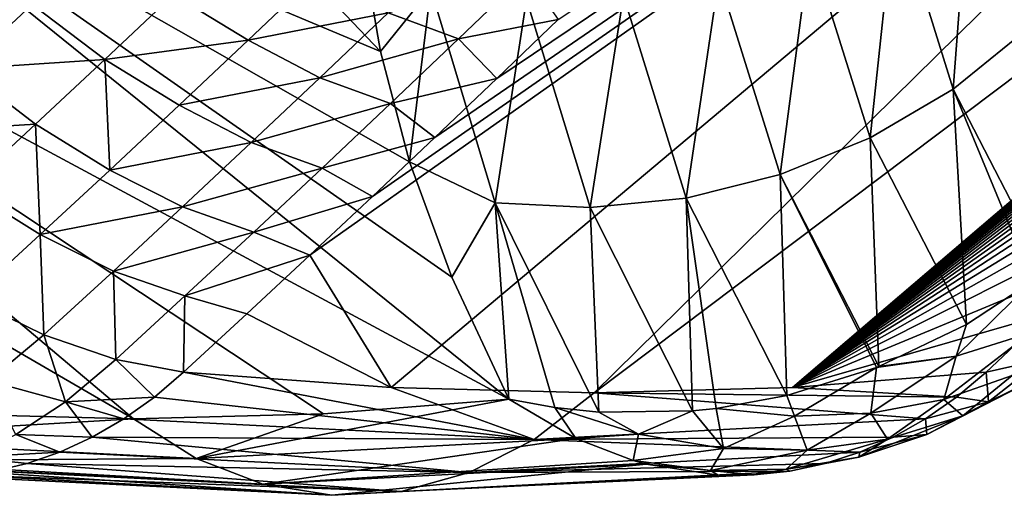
# Model space of a CAD drawing. Header units: metres. Extents: x -82 to 82, y -464 to 32.
# Tile 52 of 256: x -54.14 to -50.79, y -61.41 to -59.79. Entities that reach past the tile are written whole.
import ezdxf

# ---------------------------------------------------------------- set-up
doc = ezdxf.new("R2010")
doc.units = ezdxf.units.M
doc.layers.add('solid_K244121000C07', color=7, linetype='CONTINUOUS')

msp = doc.modelspace()

# ---------------------------------------------------------------- linework, layer by layer
at = {"layer": 'solid_K244121000C07'}
for points in [[(-55.75795, -59.831226, 55.143814), (-56.469971, -59.485954, 55.22818), (-48.580711, -53.500381, 48.846119)], [(-55.75795, -59.831226, 55.143814), (-48.580711, -53.500381, 48.846119), (-48.773193, -53.725422, 49.044632)], [(-55.75795, -59.831226, 55.143814), (-48.773193, -53.725422, 49.044632), (-48.968895, -53.952747, 49.24556)], [(-55.75795, -59.831226, 55.143814), (-48.968895, -53.952747, 49.24556), (-49.168049, -54.182446, 49.449043)], [(-55.75795, -59.831226, 55.143814), (-49.168049, -54.182446, 49.449043), (-49.370975, -54.414627, 49.655273)], [(-55.75795, -59.831226, 55.143814), (-49.370975, -54.414627, 49.655273), (-49.577988, -54.649406, 49.864452)], [(-55.75795, -59.831226, 55.143814), (-49.577988, -54.649406, 49.864452), (-49.789402, -54.886894, 50.076775)], [(-55.75795, -59.831226, 55.143814), (-49.789402, -54.886894, 50.076775), (-50.005539, -55.127205, 50.292439)], [(-55.75795, -59.831226, 55.143814), (-50.005539, -55.127205, 50.292439), (-50.226711, -55.370453, 50.511635)], [(-55.75795, -59.831226, 55.143814), (-50.226711, -55.370453, 50.511635), (-50.420532, -55.581367, 50.702488)], [(-55.75795, -59.831226, 55.143814), (-50.420532, -55.581367, 50.702488), (-50.618145, -55.794708, 50.896126)], [(-55.75795, -59.831226, 55.143814), (-50.618145, -55.794708, 50.896126), (-50.819225, -56.010517, 51.092442)], [(-55.75795, -59.831226, 55.143814), (-50.819225, -56.010517, 51.092442), (-51.023769, -56.228626, 51.291351)], [(-55.75795, -59.831226, 55.143814), (-51.023769, -56.228626, 51.291351), (-51.231781, -56.448864, 51.492771)], [(-55.75795, -59.831226, 55.143814), (-51.231781, -56.448864, 51.492771), (-51.443264, -56.671059, 51.696617)], [(-55.75795, -59.831226, 55.143814), (-51.443264, -56.671059, 51.696617), (-51.658215, -56.895039, 51.902805)], [(-55.75795, -59.831226, 55.143814), (-51.658215, -56.895039, 51.902805), (-51.849144, -57.09235, 52.085079)], [(-46.653507, -56.8904, 55.04879), (-51.511494, -61.042473, 58.019157), (-52.185547, -61.059891, 57.265736)], [(-48.045006, -56.979919, 53.481045), (-46.653507, -56.8904, 55.04879), (-52.185547, -61.059891, 57.265736)], [(-46.653507, -56.8904, 55.04879), (-46.864944, -57.104511, 55.227833), (-51.511494, -61.042473, 58.019157)], [(-53.151234, -60.592537, 55.417961), (-52.938457, -60.392899, 55.225487), (-48.045006, -56.979919, 53.481045)], [(-52.875538, -61.042473, 56.526859), (-53.151234, -60.592537, 55.417961), (-48.045006, -56.979919, 53.481045)], [(-52.938457, -60.392899, 55.225487), (-52.72694, -60.192738, 55.033211), (-48.045006, -56.979919, 53.481045)], [(-52.875538, -61.042473, 56.526859), (-48.045006, -56.979919, 53.481045), (-52.185547, -61.059891, 57.265736)], [(-52.72694, -60.192738, 55.033211), (-52.516674, -59.992065, 54.841133), (-48.045006, -56.979919, 53.481045)], [(-52.516674, -59.992065, 54.841133), (-52.307667, -59.790878, 54.649254), (-48.045006, -56.979919, 53.481045)], [(-55.75795, -59.831226, 55.143814), (-51.849144, -57.09235, 52.085079), (-52.042728, -57.290779, 52.269028)], [(-46.864944, -57.104511, 55.227833), (-47.077831, -57.319256, 55.409081), (-51.511494, -61.042473, 58.019157)], [(-55.75795, -59.831226, 55.143814), (-52.042728, -57.290779, 52.269028), (-52.238972, -57.490215, 52.454597)], [(-47.077831, -57.319256, 55.409081), (-47.291859, -57.534306, 55.592281), (-51.511494, -61.042473, 58.019157)], [(-55.75795, -59.831226, 55.143814), (-52.238972, -57.490215, 52.454597), (-52.437874, -57.690536, 52.641735)], [(-47.291859, -57.534306, 55.592281), (-47.506721, -57.749336, 55.777164), (-51.511494, -61.042473, 58.019157)], [(-55.75795, -59.831226, 55.143814), (-52.437874, -57.690536, 52.641735), (-52.639431, -57.89167, 52.830402)], [(-47.506721, -57.749336, 55.777164), (-47.715229, -57.957188, 55.95752), (-51.511494, -61.042473, 58.019157)], [(-55.75795, -59.831226, 55.143814), (-52.639431, -57.89167, 52.830402), (-52.843639, -58.093868, 53.020733)], [(-47.715229, -57.957188, 55.95752), (-47.923935, -58.16444, 56.138969), (-51.511494, -61.042473, 58.019157)], [(-55.75795, -59.831226, 55.143814), (-52.843639, -58.093868, 53.020733), (-53.050503, -58.297207, 53.212765)], [(-47.923935, -58.16444, 56.138969), (-48.132561, -58.370804, 56.321281), (-51.511494, -61.042473, 58.019157)], [(-55.75795, -59.831226, 55.143814), (-53.050503, -58.297207, 53.212765), (-53.260014, -58.501678, 53.406498)], [(-48.132561, -58.370804, 56.321281), (-48.340801, -58.576, 56.504208), (-51.511494, -61.042473, 58.019157)], [(-55.75795, -59.831226, 55.143814), (-53.260014, -58.501678, 53.406498), (-53.472176, -58.707287, 53.601936)], [(-48.340801, -58.576, 56.504208), (-48.548592, -58.779972, 56.687691), (-51.511494, -61.042473, 58.019157)], [(-55.75795, -59.831226, 55.143814), (-53.472176, -58.707287, 53.601936), (-53.686985, -58.914028, 53.799084)], [(-52.911976, -59.899334, 62.388798), (-53.955582, -58.803837, 63.667984), (-55.052502, -59.000313, 62.287563)], [(-52.911976, -59.899334, 62.388798), (-52.973724, -59.53896, 63.06736), (-53.955582, -58.803837, 63.667984)], [(-48.548592, -58.779972, 56.687691), (-48.756618, -58.983383, 56.872322), (-51.511494, -61.042473, 58.019157)], [(-55.75795, -59.831226, 55.143814), (-53.686985, -58.914028, 53.799084), (-53.904446, -59.121902, 53.997936)], [(-57.444111, -59.000313, 59.671082), (-53.751003, -61.148319, 58.696648), (-56.218288, -59.065971, 60.951885)], [(-54.411922, -61.131641, 57.988892), (-53.751003, -61.148319, 58.696648), (-57.444111, -59.000313, 59.671082)], [(-52.475964, -61.081635, 60.152786), (-55.052502, -59.000313, 62.287563), (-56.218288, -59.065971, 60.951885)], [(-52.812504, -60.274391, 61.681572), (-52.911976, -59.899334, 62.388798), (-55.052502, -59.000313, 62.287563)], [(-52.669701, -60.667343, 60.938786), (-52.812504, -60.274391, 61.681572), (-55.052502, -59.000313, 62.287563)], [(-52.475964, -61.081635, 60.152786), (-52.669701, -60.667343, 60.938786), (-55.052502, -59.000313, 62.287563)], [(-48.756618, -58.983383, 56.872322), (-48.964966, -59.186317, 57.058174), (-51.511494, -61.042473, 58.019157)], [(-53.105328, -61.131641, 59.418339), (-52.475964, -61.081635, 60.152786), (-56.218288, -59.065971, 60.951885)], [(-53.751003, -61.148319, 58.696648), (-53.105328, -61.131641, 59.418339), (-56.218288, -59.065971, 60.951885)], [(-55.75795, -59.831226, 55.143814), (-53.904446, -59.121902, 53.997936), (-54.12455, -59.330906, 54.198502)], [(-50.904221, -59.205379, 62.826347), (-50.714539, -59.823608, 61.594532), (-50.646606, -59.14304, 62.406013)], [(-48.964966, -59.186317, 57.058174), (-49.17363, -59.388763, 57.245251), (-51.511494, -61.042473, 58.019157)], [(-51.162945, -59.393806, 62.905918), (-50.966103, -60.027336, 61.657646), (-50.904221, -59.205379, 62.826347)], [(-50.966103, -60.027336, 61.657646), (-50.714539, -59.823608, 61.594532), (-50.904221, -59.205379, 62.826347)], [(-55.75795, -59.831226, 55.143814), (-54.12455, -59.330906, 54.198502), (-54.347305, -59.541046, 54.40078)], [(-49.17363, -59.388763, 57.245251), (-49.382607, -59.590721, 57.433552), (-51.511494, -61.042473, 58.019157)], [(-51.451553, -59.543121, 62.962345), (-51.248276, -60.193813, 61.695595), (-51.162945, -59.393806, 62.905918)], [(-51.248276, -60.193813, 61.695595), (-50.966103, -60.027336, 61.657646), (-51.162945, -59.393806, 62.905918)], [(-52.740246, -59.686157, 62.936108), (-52.973724, -59.53896, 63.06736), (-52.911976, -59.899334, 62.388798)], [(-54.328823, -59.958549, 54.631821), (-54.347305, -59.541046, 54.40078), (-54.094547, -59.73951, 54.42028)], [(-51.762196, -59.649269, 62.994095), (-51.553379, -60.318504, 61.707344), (-51.451553, -59.543121, 62.962345)], [(-51.553379, -60.318504, 61.707344), (-51.248276, -60.193813, 61.695595), (-51.451553, -59.543121, 62.962345)], [(-49.382607, -59.590721, 57.433552), (-49.591904, -59.792183, 57.623085), (-51.511494, -61.042473, 58.019157)], [(-53.614639, -59.706223, 54.285381), (-53.127705, -59.638763, 54.188667), (-53.361393, -59.861122, 54.401085)], [(-53.361393, -59.861122, 54.401085), (-53.127705, -59.638763, 54.188667), (-52.885513, -59.7686, 54.35088)], [(-52.885513, -59.7686, 54.35088), (-52.416725, -59.636131, 54.333191), (-52.646729, -59.857094, 54.54282)], [(-52.646729, -59.857094, 54.54282), (-52.416725, -59.636131, 54.333191), (-52.307667, -59.790878, 54.649254)], [(-52.086426, -59.70937, 63.000298), (-51.873119, -60.398029, 61.692566), (-51.762196, -59.649269, 62.994095)], [(-51.873119, -60.398029, 61.692566), (-51.553379, -60.318504, 61.707344), (-51.762196, -59.649269, 62.994095)], [(-54.094547, -59.73951, 54.42028), (-53.614639, -59.706223, 54.285381), (-53.848591, -59.926849, 54.497334)], [(-53.848591, -59.926849, 54.497334), (-53.614639, -59.706223, 54.285381), (-53.361393, -59.861122, 54.401085)], [(-52.740246, -59.686157, 62.936108), (-52.911976, -59.899334, 62.388798), (-52.812504, -60.274391, 61.681572)], [(-52.740246, -59.686157, 62.936108), (-52.812504, -60.274391, 61.681572), (-52.521561, -60.414192, 61.585781)], [(-52.740246, -59.686157, 62.936108), (-52.521561, -60.414192, 61.585781), (-52.415424, -59.721779, 62.980789)], [(-54.328823, -59.958549, 54.631821), (-54.094547, -59.73951, 54.42028), (-53.848591, -59.926849, 54.497334)], [(-52.521561, -60.414192, 61.585781), (-52.198795, -60.430218, 61.651672), (-52.415424, -59.721779, 62.980789)], [(-52.415424, -59.721779, 62.980789), (-52.198795, -60.430218, 61.651672), (-52.086426, -59.70937, 63.000298)], [(-52.198795, -60.430218, 61.651672), (-51.873119, -60.398029, 61.692566), (-52.086426, -59.70937, 63.000298)], [(-53.361393, -59.861122, 54.401085), (-52.885513, -59.7686, 54.35088), (-53.117542, -59.989479, 54.56163)], [(-53.117542, -59.989479, 54.56163), (-52.885513, -59.7686, 54.35088), (-52.646729, -59.857094, 54.54282)], [(-52.646729, -59.857094, 54.54282), (-52.307667, -59.790878, 54.649254), (-52.516674, -59.992065, 54.841133)], [(-49.591904, -59.792183, 57.623085), (-49.801514, -59.993141, 57.813847), (-51.511494, -61.042473, 58.019157)], [(-50.966103, -60.027336, 61.657646), (-50.64793, -60.644684, 60.424526), (-50.714539, -59.823608, 61.594532)], [(-53.848591, -59.926849, 54.497334), (-53.361393, -59.861122, 54.401085), (-53.596012, -60.082504, 54.613491)], [(-53.596012, -60.082504, 54.613491), (-53.361393, -59.861122, 54.401085), (-53.117542, -59.989479, 54.56163)], [(-53.117542, -59.989479, 54.56163), (-52.646729, -59.857094, 54.54282), (-52.877651, -60.077072, 54.752468)], [(-52.877651, -60.077072, 54.752468), (-52.646729, -59.857094, 54.54282), (-52.516674, -59.992065, 54.841133)], [(-54.328823, -59.958549, 54.631821), (-53.848591, -59.926849, 54.497334), (-54.083473, -60.146523, 54.709259)], [(-54.083473, -60.146523, 54.709259), (-53.848591, -59.926849, 54.497334), (-53.831562, -60.302914, 54.825893)], [(-53.848591, -59.926849, 54.497334), (-53.596012, -60.082504, 54.613491), (-53.831562, -60.302914, 54.825893)], [(-54.564022, -60.176647, 54.843323), (-54.328823, -59.958549, 54.631821), (-54.083473, -60.146523, 54.709259)], [(-53.596012, -60.082504, 54.613491), (-53.117542, -59.989479, 54.56163), (-53.350491, -60.209377, 54.772385)], [(-53.350491, -60.209377, 54.772385), (-53.117542, -59.989479, 54.56163), (-52.877651, -60.077072, 54.752468)], [(-52.877651, -60.077072, 54.752468), (-52.516674, -59.992065, 54.841133), (-52.72694, -60.192738, 55.033211)], [(-49.801514, -59.993141, 57.813847), (-50.011433, -60.193592, 58.00584), (-51.511494, -61.042473, 58.019157)], [(-51.248276, -60.193813, 61.695595), (-50.921223, -60.828056, 60.445976), (-50.966103, -60.027336, 61.657646)], [(-50.966103, -60.027336, 61.657646), (-50.696144, -60.681267, 60.430565), (-50.64793, -60.644684, 60.424526)], [(-50.966103, -60.027336, 61.657646), (-50.921223, -60.828056, 60.445976), (-50.696144, -60.681267, 60.430565)], [(-53.831562, -60.302914, 54.825893), (-53.596012, -60.082504, 54.613491), (-53.350491, -60.209377, 54.772385)], [(-53.350491, -60.209377, 54.772385), (-52.877651, -60.077072, 54.752468), (-53.109489, -60.296066, 54.962132)], [(-53.109489, -60.296066, 54.962132), (-52.877651, -60.077072, 54.752468), (-52.72694, -60.192738, 55.033211)], [(-54.564022, -60.176647, 54.843323), (-54.083473, -60.146523, 54.709259), (-54.319275, -60.365234, 54.921158)], [(-54.319275, -60.365234, 54.921158), (-54.083473, -60.146523, 54.709259), (-54.068039, -60.522343, 55.038284)], [(-54.083473, -60.146523, 54.709259), (-53.831562, -60.302914, 54.825893), (-54.068039, -60.522343, 55.038284)], [(-53.831562, -60.302914, 54.825893), (-53.350491, -60.209377, 54.772385), (-53.584354, -60.428299, 54.983147)], [(-53.584354, -60.428299, 54.983147), (-53.350491, -60.209377, 54.772385), (-53.109489, -60.296066, 54.962132)], [(-53.109489, -60.296066, 54.962132), (-52.72694, -60.192738, 55.033211), (-52.938457, -60.392899, 55.225487)], [(-51.553379, -60.318504, 61.707344), (-51.218319, -60.971134, 60.43972), (-51.248276, -60.193813, 61.695595)], [(-50.011433, -60.193592, 58.00584), (-50.221668, -60.393532, 58.199066), (-51.511494, -61.042473, 58.019157)], [(-51.248276, -60.193813, 61.695595), (-51.218319, -60.971134, 60.43972), (-50.921223, -60.828056, 60.445976)], [(-52.521561, -60.414192, 61.585781), (-52.812504, -60.274391, 61.681572), (-52.669701, -60.667343, 60.938786)], [(-54.068039, -60.522343, 55.038284), (-53.831562, -60.302914, 54.825893), (-53.584354, -60.428299, 54.983147)], [(-53.584354, -60.428299, 54.983147), (-53.109489, -60.296066, 54.962132), (-53.342232, -60.514076, 55.171814)], [(-53.342232, -60.514076, 55.171814), (-53.109489, -60.296066, 54.962132), (-52.938457, -60.392899, 55.225487)], [(-51.873119, -60.398029, 61.692566), (-51.531124, -61.070038, 60.405903), (-51.553379, -60.318504, 61.707344)], [(-51.553379, -60.318504, 61.707344), (-51.226273, -60.97427, 60.439194), (-51.218319, -60.971134, 60.43972)], [(-51.553379, -60.318504, 61.707344), (-51.531124, -61.070038, 60.405903), (-51.226273, -60.97427, 60.439194)], [(-54.319275, -60.365234, 54.921158), (-54.068039, -60.522343, 55.038284), (-54.305431, -60.740791, 55.250664)], [(-53.342232, -60.514076, 55.171814), (-52.938457, -60.392899, 55.225487), (-53.151234, -60.592537, 55.417961)], [(-52.198795, -60.430218, 61.651672), (-51.851151, -61.122063, 60.345463), (-51.873119, -60.398029, 61.692566)], [(-51.873119, -60.398029, 61.692566), (-51.770935, -61.11356, 60.362976), (-51.531124, -61.070038, 60.405903)], [(-51.873119, -60.398029, 61.692566), (-51.851151, -61.122063, 60.345463), (-51.770935, -61.11356, 60.362976)], [(-50.221668, -60.393532, 58.199066), (-50.432217, -60.592957, 58.393528), (-51.511494, -61.042473, 58.019157)], [(-54.068039, -60.522343, 55.038284), (-53.584354, -60.428299, 54.983147), (-53.819122, -60.646244, 55.193916)], [(-53.819122, -60.646244, 55.193916), (-53.584354, -60.428299, 54.983147), (-53.342232, -60.514076, 55.171814)], [(-52.521561, -60.414192, 61.585781), (-52.669701, -60.667343, 60.938786), (-52.475964, -61.081635, 60.152786)], [(-52.521561, -60.414192, 61.585781), (-52.475964, -61.081635, 60.152786), (-52.319038, -61.110405, 60.211044)], [(-52.521561, -60.414192, 61.585781), (-52.319038, -61.110405, 60.211044), (-52.169685, -61.125801, 60.260044)], [(-52.521561, -60.414192, 61.585781), (-52.169685, -61.125801, 60.260044), (-52.198795, -60.430218, 61.651672)], [(-52.198795, -60.430218, 61.651672), (-52.169685, -61.125801, 60.260044), (-51.851151, -61.122063, 60.345463)], [(-54.068039, -60.522343, 55.038284), (-54.054802, -60.863205, 55.40469), (-54.305431, -60.740791, 55.250664)], [(-54.068039, -60.522343, 55.038284), (-53.819122, -60.646244, 55.193916), (-54.054802, -60.863205, 55.40469)], [(-53.819122, -60.646244, 55.193916), (-53.342232, -60.514076, 55.171814), (-53.575878, -60.731098, 55.381516)], [(-53.575878, -60.731098, 55.381516), (-53.342232, -60.514076, 55.171814), (-53.151234, -60.592537, 55.417961)], [(-53.575878, -60.731098, 55.381516), (-53.151234, -60.592537, 55.417961), (-53.365273, -60.791645, 55.610634)], [(-52.875538, -61.042473, 56.526859), (-53.365273, -60.791645, 55.610634), (-53.151234, -60.592537, 55.417961)], [(-50.432217, -60.592957, 58.393528), (-50.643074, -60.791855, 58.58923), (-51.511494, -61.042473, 58.019157)], [(-53.819122, -60.646244, 55.193916), (-53.810471, -60.947121, 55.59119), (-54.054802, -60.863205, 55.40469)], [(-53.819122, -60.646244, 55.193916), (-53.575878, -60.731098, 55.381516), (-53.810471, -60.947121, 55.59119)], [(-50.956089, -60.936161, 60.302311), (-50.703346, -60.856686, 60.150883), (-50.696144, -60.681267, 60.430565)], [(-50.921223, -60.828056, 60.445976), (-50.956089, -60.936161, 60.302311), (-50.696144, -60.681267, 60.430565)], [(-54.243671, -61.020164, 55.591255), (-54.305431, -60.740791, 55.250664), (-54.054802, -60.863205, 55.40469)], [(-53.810471, -60.947121, 55.59119), (-53.575878, -60.731098, 55.381516), (-53.58057, -60.990219, 55.803501)], [(-53.575878, -60.731098, 55.381516), (-53.365273, -60.791645, 55.610634), (-53.58057, -60.990219, 55.803501)], [(-52.875538, -61.042473, 56.526859), (-53.58057, -60.990219, 55.803501), (-53.365273, -60.791645, 55.610634)], [(-50.643074, -60.791855, 58.58923), (-50.854244, -60.990223, 58.786163), (-51.511494, -61.042473, 58.019157)], [(-50.662659, -60.946865, 59.035217), (-50.854244, -60.990223, 58.786163), (-50.643074, -60.791855, 58.58923)], [(-50.921223, -60.828056, 60.445976), (-51.218319, -60.971134, 60.43972), (-50.956089, -60.936161, 60.302311)], [(-54.243671, -61.020164, 55.591255), (-54.054802, -60.863205, 55.40469), (-53.982155, -61.090645, 55.759914)], [(-53.982155, -61.090645, 55.759914), (-54.054802, -60.863205, 55.40469), (-53.810471, -60.947121, 55.59119)], [(-50.99754, -61.083477, 60.013676), (-50.703346, -60.856686, 60.150883), (-50.956089, -60.936161, 60.302311)], [(-50.99754, -61.083477, 60.013676), (-50.765381, -61.001892, 59.86998), (-50.703346, -60.856686, 60.150883)], [(-51.245911, -61.129791, 60.145462), (-50.956089, -60.936161, 60.302311), (-51.226273, -60.97427, 60.439194)], [(-51.245911, -61.129791, 60.145462), (-50.99754, -61.083477, 60.013676), (-50.956089, -60.936161, 60.302311)], [(-51.218319, -60.971134, 60.43972), (-51.226273, -60.97427, 60.439194), (-50.956089, -60.936161, 60.302311)], [(-53.679623, -61.075287, 55.895477), (-53.982155, -61.090645, 55.759914), (-53.810471, -60.947121, 55.59119)], [(-53.679623, -61.075287, 55.895477), (-53.810471, -60.947121, 55.59119), (-53.58057, -60.990219, 55.803501)], [(-51.531124, -61.070038, 60.405903), (-51.505455, -61.139896, 60.262669), (-51.226273, -60.97427, 60.439194)], [(-51.505455, -61.139896, 60.262669), (-51.245911, -61.129791, 60.145462), (-51.226273, -60.97427, 60.439194)], [(-50.846504, -61.090664, 59.191418), (-50.854244, -60.990223, 58.786163), (-50.662659, -60.946865, 59.035217)], [(-50.846504, -61.090664, 59.191418), (-50.662659, -60.946865, 59.035217), (-50.701496, -61.019642, 59.466564)], [(-52.389954, -61.218876, 57.452572), (-53.679623, -61.075287, 55.895477), (-53.58057, -60.990219, 55.803501)], [(-52.389954, -61.218876, 57.452572), (-53.58057, -60.990219, 55.803501), (-52.875538, -61.042473, 56.526859)], [(-50.954685, -61.075268, 58.876579), (-51.511494, -61.042473, 58.019157), (-50.854244, -60.990223, 58.786163)], [(-50.933468, -61.139153, 59.630489), (-50.765381, -61.001892, 59.86998), (-50.99754, -61.083477, 60.013676)], [(-50.846504, -61.090664, 59.191418), (-50.954685, -61.075268, 58.876579), (-50.854244, -60.990223, 58.786163)], [(-50.933468, -61.139153, 59.630489), (-50.701496, -61.019642, 59.466564), (-50.765381, -61.001892, 59.86998)], [(-54.243671, -61.020164, 55.591255), (-53.982155, -61.090645, 55.759914), (-54.150043, -61.202213, 55.95462)], [(-52.389954, -61.218876, 57.452572), (-52.875538, -61.042473, 56.526859), (-52.185547, -61.059891, 57.265736)], [(-50.954685, -61.075268, 58.876579), (-52.185547, -61.059891, 57.265736), (-51.511494, -61.042473, 58.019157)], [(-51.055977, -61.20237, 59.341473), (-50.701496, -61.019642, 59.466564), (-50.933468, -61.139153, 59.630489)], [(-51.055977, -61.20237, 59.341473), (-50.846504, -61.090664, 59.191418), (-50.701496, -61.019642, 59.466564)], [(-53.679623, -61.075287, 55.895477), (-53.783428, -61.149223, 55.991638), (-53.982155, -61.090645, 55.759914)], [(-52.389954, -61.218876, 57.452572), (-53.783428, -61.149223, 55.991638), (-53.679623, -61.075287, 55.895477)], [(-52.389954, -61.218876, 57.452572), (-52.185547, -61.059891, 57.265736), (-51.059788, -61.14922, 58.971367)], [(-50.954685, -61.075268, 58.876579), (-51.059788, -61.14922, 58.971367), (-52.185547, -61.059891, 57.265736)], [(-51.531124, -61.070038, 60.405903), (-51.770935, -61.11356, 60.362976), (-51.505455, -61.139896, 60.262669)], [(-50.846504, -61.090664, 59.191418), (-51.059788, -61.14922, 58.971367), (-50.954685, -61.075268, 58.876579)], [(-53.890579, -61.211697, 56.092258), (-54.150043, -61.202213, 55.95462), (-53.982155, -61.090645, 55.759914)], [(-53.783428, -61.149223, 55.991638), (-53.890579, -61.211697, 56.092258), (-53.982155, -61.090645, 55.759914)], [(-53.53754, -61.283699, 58.50153), (-52.475964, -61.081635, 60.152786), (-53.105328, -61.131641, 59.418339)], [(-53.53754, -61.283699, 58.50153), (-52.248241, -61.21627, 59.973949), (-52.475964, -61.081635, 60.152786)], [(-52.319038, -61.110405, 60.211044), (-52.475964, -61.081635, 60.152786), (-52.248241, -61.21627, 59.973949)], [(-52.319038, -61.110405, 60.211044), (-52.248241, -61.21627, 59.973949), (-52.03466, -61.200531, 60.137691)], [(-52.169685, -61.125801, 60.260044), (-52.319038, -61.110405, 60.211044), (-52.03466, -61.200531, 60.137691)], [(-51.189198, -61.21841, 59.783089), (-50.99754, -61.083477, 60.013676), (-51.245911, -61.129791, 60.145462)], [(-51.189198, -61.21841, 59.783089), (-50.933468, -61.139153, 59.630489), (-50.99754, -61.083477, 60.013676)], [(-51.055977, -61.20237, 59.341473), (-51.059788, -61.14922, 58.971367), (-50.846504, -61.090664, 59.191418)], [(-54.888477, -61.21627, 57.085461), (-53.751003, -61.148319, 58.696648), (-54.411922, -61.131641, 57.988892)], [(-53.53754, -61.283699, 58.50153), (-53.105328, -61.131641, 59.418339), (-53.751003, -61.148319, 58.696648)], [(-51.851151, -61.122063, 60.345463), (-52.169685, -61.125801, 60.260044), (-52.03466, -61.200531, 60.137691)], [(-51.851151, -61.122063, 60.345463), (-52.03466, -61.200531, 60.137691), (-51.746578, -61.249477, 60.039814)], [(-51.851151, -61.122063, 60.345463), (-51.746578, -61.249477, 60.039814), (-51.770935, -61.11356, 60.362976)], [(-51.746578, -61.249477, 60.039814), (-51.505455, -61.139896, 60.262669), (-51.770935, -61.11356, 60.362976)], [(-51.746578, -61.249477, 60.039814), (-51.462452, -61.255486, 59.920647), (-51.505455, -61.139896, 60.262669)], [(-51.462452, -61.255486, 59.920647), (-51.245911, -61.129791, 60.145462), (-51.505455, -61.139896, 60.262669)], [(-51.462452, -61.255486, 59.920647), (-51.189198, -61.21841, 59.783089), (-51.245911, -61.129791, 60.145462)], [(-51.286507, -61.279545, 59.482101), (-50.933468, -61.139153, 59.630489), (-51.189198, -61.21841, 59.783089)], [(-51.286507, -61.279545, 59.482101), (-51.055977, -61.20237, 59.341473), (-50.933468, -61.139153, 59.630489)], [(-53.53754, -61.283699, 58.50153), (-53.751003, -61.148319, 58.696648), (-54.888477, -61.21627, 57.085461)], [(-52.389954, -61.218876, 57.452572), (-53.890579, -61.211697, 56.092258), (-53.783428, -61.149223, 55.991638)], [(-52.389954, -61.218876, 57.452572), (-51.059788, -61.14922, 58.971367), (-51.169613, -61.2117, 59.069084)], [(-51.055977, -61.20237, 59.341473), (-51.169613, -61.2117, 59.069084), (-51.059788, -61.14922, 58.971367)], [(-54.000416, -61.262295, 56.196709), (-54.310471, -61.279392, 56.171066), (-54.150043, -61.202213, 55.95462)], [(-53.890579, -61.211697, 56.092258), (-54.000416, -61.262295, 56.196709), (-54.150043, -61.202213, 55.95462)], [(-52.610428, -61.33176, 57.654099), (-54.000416, -61.262295, 56.196709), (-53.890579, -61.211697, 56.092258)], [(-52.610428, -61.33176, 57.654099), (-53.890579, -61.211697, 56.092258), (-52.389954, -61.218876, 57.452572)], [(-52.389954, -61.218876, 57.452572), (-51.169613, -61.2117, 59.069084), (-51.283485, -61.262295, 59.169121)], [(-52.03466, -61.200531, 60.137691), (-52.248241, -61.21627, 59.973949), (-52.053478, -61.290974, 59.81736)], [(-52.03466, -61.200531, 60.137691), (-52.053478, -61.290974, 59.81736), (-51.746578, -61.249477, 60.039814)], [(-51.286507, -61.279545, 59.482101), (-51.283485, -61.262295, 59.169121), (-51.055977, -61.20237, 59.341473)], [(-51.055977, -61.20237, 59.341473), (-51.283485, -61.262295, 59.169121), (-51.169613, -61.2117, 59.069084)], [(-53.53754, -61.283699, 58.50153), (-54.888477, -61.21627, 57.085461), (-54.7127, -61.291744, 56.903099)], [(-53.53754, -61.283699, 58.50153), (-53.310894, -61.37133, 58.294361), (-52.248241, -61.21627, 59.973949)], [(-53.310894, -61.37133, 58.294361), (-52.053478, -61.290974, 59.81736), (-52.248241, -61.21627, 59.973949)], [(-52.610428, -61.33176, 57.654099), (-52.389954, -61.218876, 57.452572), (-51.283485, -61.262295, 59.169121)], [(-51.533043, -61.320496, 59.610229), (-51.189198, -61.21841, 59.783089), (-51.462452, -61.255486, 59.920647)], [(-51.533043, -61.320496, 59.610229), (-51.286507, -61.279545, 59.482101), (-51.189198, -61.21841, 59.783089)], [(-54.000416, -61.262295, 56.196709), (-54.112244, -61.300674, 56.30431), (-54.310471, -61.279392, 56.171066)], [(-54.112244, -61.300674, 56.30431), (-54.225273, -61.326569, 56.414326), (-54.310471, -61.279392, 56.171066)], [(-52.610428, -61.33176, 57.654099), (-54.112244, -61.300674, 56.30431), (-54.000416, -61.262295, 56.196709)], [(-52.610428, -61.33176, 57.654099), (-51.283485, -61.262295, 59.169121), (-51.400669, -61.300674, 59.270836)], [(-51.790203, -61.324333, 59.723053), (-51.746578, -61.249477, 60.039814), (-52.053478, -61.290974, 59.81736)], [(-51.790203, -61.324333, 59.723053), (-51.462452, -61.255486, 59.920647), (-51.746578, -61.249477, 60.039814)], [(-51.790203, -61.324333, 59.723053), (-51.533043, -61.320496, 59.610229), (-51.462452, -61.255486, 59.920647)], [(-51.533043, -61.320496, 59.610229), (-51.400669, -61.300674, 59.270836), (-51.286507, -61.279545, 59.482101)], [(-51.286507, -61.279545, 59.482101), (-51.400669, -61.300674, 59.270836), (-51.283485, -61.262295, 59.169121)], [(-53.53754, -61.283699, 58.50153), (-54.7127, -61.291744, 56.903099), (-53.310894, -61.37133, 58.294361)], [(-53.310894, -61.37133, 58.294361), (-54.7127, -61.291744, 56.903099), (-54.674999, -61.303253, 56.864403)], [(-53.076843, -61.408974, 58.080425), (-54.674999, -61.303253, 56.864403), (-54.45203, -61.340332, 56.638809)], [(-53.310894, -61.37133, 58.294361), (-54.674999, -61.303253, 56.864403), (-53.076843, -61.408974, 58.080425)], [(-52.841354, -61.395668, 57.865177), (-54.225273, -61.326569, 56.414326), (-54.112244, -61.300674, 56.30431)], [(-52.841354, -61.395668, 57.865177), (-54.112244, -61.300674, 56.30431), (-52.610428, -61.33176, 57.654099)], [(-53.310894, -61.37133, 58.294361), (-52.008949, -61.303253, 59.781128), (-52.053478, -61.290974, 59.81736)], [(-53.310894, -61.37133, 58.294361), (-53.076843, -61.408974, 58.080425), (-52.008949, -61.303253, 59.781128)], [(-53.076843, -61.408974, 58.080425), (-51.764271, -61.340332, 59.579296), (-52.008949, -61.303253, 59.781128)], [(-52.610428, -61.33176, 57.654099), (-51.400669, -61.300674, 59.270836), (-51.520374, -61.326569, 59.373543)], [(-51.790203, -61.324333, 59.723053), (-52.053478, -61.290974, 59.81736), (-52.008949, -61.303253, 59.781128)], [(-51.790203, -61.324333, 59.723053), (-52.008949, -61.303253, 59.781128), (-51.764271, -61.340332, 59.579296)], [(-51.533043, -61.320496, 59.610229), (-51.520374, -61.326569, 59.373543), (-51.400669, -61.300674, 59.270836)], [(-53.076843, -61.408974, 58.080425), (-54.45203, -61.340332, 56.638809), (-54.338768, -61.339813, 56.526062)], [(-52.841354, -61.395668, 57.865177), (-54.338768, -61.339813, 56.526062), (-54.225273, -61.326569, 56.414326)], [(-53.076843, -61.408974, 58.080425), (-54.338768, -61.339813, 56.526062), (-52.841354, -61.395668, 57.865177)], [(-53.076843, -61.408974, 58.080425), (-52.841354, -61.395668, 57.865177), (-51.764271, -61.340332, 59.579296)], [(-52.841354, -61.395668, 57.865177), (-51.520374, -61.326569, 59.373543), (-51.641834, -61.339813, 59.476585)], [(-52.841354, -61.395668, 57.865177), (-52.610428, -61.33176, 57.654099), (-51.520374, -61.326569, 59.373543)], [(-52.841354, -61.395668, 57.865177), (-51.641834, -61.339813, 59.476585), (-51.764271, -61.340332, 59.579296)], [(-51.790203, -61.324333, 59.723053), (-51.641834, -61.339813, 59.476585), (-51.533043, -61.320496, 59.610229)], [(-51.790203, -61.324333, 59.723053), (-51.764271, -61.340332, 59.579296), (-51.641834, -61.339813, 59.476585)], [(-51.533043, -61.320496, 59.610229), (-51.641834, -61.339813, 59.476585), (-51.520374, -61.326569, 59.373543)]]:
    msp.add_3dface(points, dxfattribs=at)

doc.saveas('drawing.dxf')
